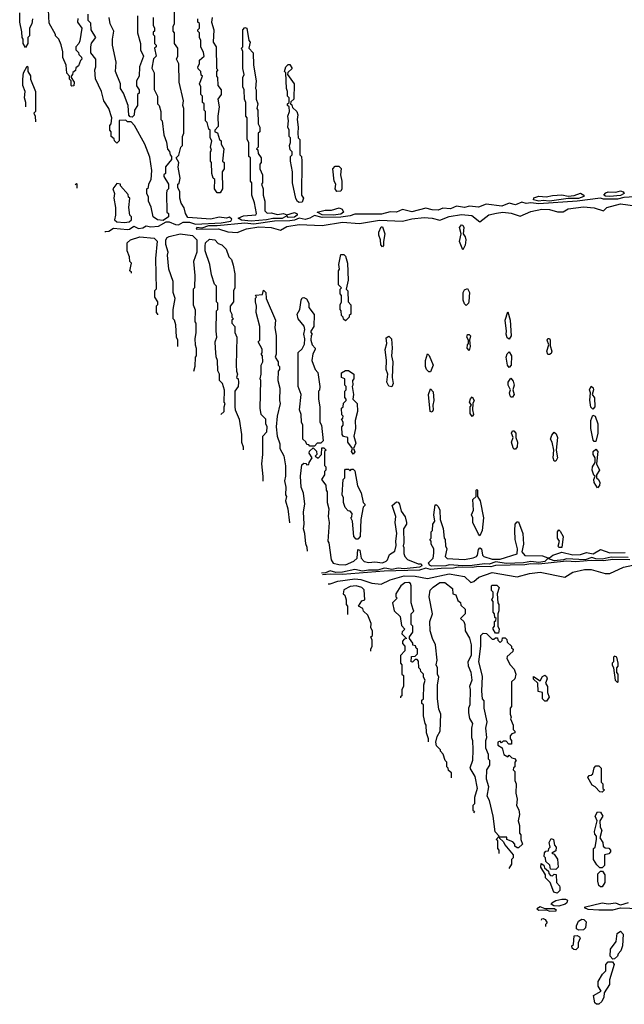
# Model space of a CAD drawing. Extents: x 2737310 to 2869991, y 870230 to 1012730.
# Tile 144 of 256: x 2756468 to 2760379, y 947268 to 953640. Entities that reach past the tile are written whole.
import ezdxf

# ---------------------------------------------------------------- set-up
doc = ezdxf.new("R2010")
doc.units = 0

msp = doc.modelspace()

# ---------------------------------------------------------------- linework, layer by layer
at = {"layer": '0CON02XD'}
for points in [[(2757018.7, 952268.8), (2757025, 952268.1), (2757045, 952271.1), (2757075, 952290), (2757165, 952282.5), (2757178.8, 952285), (2757205, 952303.8), (2757235, 952289.4), (2757265, 952292.9), (2757285, 952306.2), (2757315, 952298.6), (2757365, 952304.3), (2757415, 952332.5), (2757435, 952332.5), (2757475, 952314.3), (2757495, 952312.5), (2757525, 952328.8), (2757565, 952328.8), (2757605, 952316.5), (2757770, 952325), (2757832.5, 952335), (2757840, 952350), (2757825, 952361.2), (2757805, 952356.2), (2757758.3, 952361.7), (2757705, 952350), (2757555, 952360), (2757540, 952385), (2757531.7, 952421.7), (2757513, 952453), (2757502.5, 952485), (2757502.5, 952525), (2757490, 952555), (2757490, 952575), (2757498.8, 952581.2), (2757506.7, 952615), (2757492.5, 952685), (2757497.5, 952715), (2757480, 952745), (2757497, 952763), (2757510, 952815), (2757520, 952825), (2757520, 952885), (2757530, 952905), (2757530, 953065), (2757522.5, 953085), (2757527.5, 953115), (2757500, 953235), (2757497.5, 953355), (2757482.5, 953385), (2757490, 953405), (2757490, 953455), (2757470, 953485), (2757470, 953555), (2757460, 953565), (2757460, 953595), (2757470, 953615), (2757470, 953755)], [(2756550, 953645), (2756547, 953613), (2756530, 953585), (2756530, 953535), (2756520, 953525), (2756520, 953485), (2756505, 953460), (2756490, 953485), (2756490, 953515), (2756482.5, 953525), (2756481.7, 953561.7), (2756467.5, 953625), (2756467.5, 953685)], [(2756843, 953647), (2756842.5, 953625), (2756870, 953585), (2756857, 953503), (2756850, 953485), (2756830, 953465), (2756830, 953445), (2756848.3, 953428.3), (2756850, 953415), (2756868.3, 953398.3), (2756870, 953385), (2756860, 953375), (2756848.3, 953341.7), (2756831.7, 953328.3), (2756828.3, 953311.7), (2756811.7, 953298.3), (2756810, 953285), (2756800, 953275), (2756800, 953265), (2756820, 953235), (2756818.3, 953211.7), (2756805, 953210), (2756800, 953215), (2756800, 953245), (2756790, 953255), (2756790, 953275), (2756773, 953293), (2756767.5, 953345), (2756747.5, 953395), (2756747, 953433), (2756736.4, 953476.4), (2756720, 953515), (2756700, 953535), (2756700, 953545), (2756658.3, 953618.3), (2756653, 953703)], [(2757330, 953655), (2757330, 953605), (2757340, 953585), (2757340, 953565), (2757331.7, 953558.3), (2757330, 953545), (2757340, 953535), (2757340, 953485), (2757350, 953475), (2757350, 953465), (2757340, 953455), (2757350, 953405), (2757333, 953387), (2757323, 953327), (2757337.5, 953295), (2757338.3, 953188.3), (2757360, 953145), (2757360, 953095), (2757370, 953085), (2757380, 953045), (2757380, 952995), (2757390, 952985), (2757400, 952895), (2757417, 952847), (2757423, 952803), (2757437, 952787), (2757440, 952765), (2757450, 952755), (2757450, 952735), (2757411.7, 952688.3), (2757410, 952645), (2757400, 952635), (2757400, 952625), (2757430, 952575), (2757430, 952545), (2757420, 952535), (2757417.5, 952515), (2757420, 952395), (2757430, 952385), (2757430, 952365), (2757395, 952340), (2757360, 952345), (2757330, 952365), (2757317, 952427), (2757300, 952465), (2757301.7, 952491.7), (2757290, 952515), (2757290, 952545), (2757300, 952555), (2757303, 952577), (2757317.5, 952605), (2757322.5, 952665), (2757309.3, 952749.3), (2757277.5, 952835), (2757210, 952955), (2757188.3, 952978.3), (2757165, 952980), (2757155, 952990), (2757111.7, 952988.3), (2757110, 952855), (2757095, 952840), (2757080, 952855), (2757078.3, 952868.3), (2757060, 952885), (2757060, 952915), (2757050, 952925), (2757050, 952955), (2757060, 952965), (2757062.5, 953005), (2757043.3, 953065), (2757012.5, 953115), (2756997.5, 953175), (2756958.3, 953258.3), (2756952.5, 953315), (2756960, 953335), (2756960, 953385), (2756927.5, 953425), (2756926.7, 953465), (2756931.2, 953488.8), (2756960, 953525), (2756930, 953575), (2756927, 953617), (2756910, 953635), (2756910, 953675)], [(2757195, 953010), (2757181.7, 953011.7), (2757173, 953023), (2757170, 953085), (2757140, 953165), (2757120, 953195), (2757120, 953225), (2757087.5, 953305), (2757092.5, 953365), (2757067.5, 953475), (2757067.5, 953515), (2757077.5, 953565), (2757053.6, 953613.6), (2757046.7, 953655)], [(2757230, 953665), (2757230, 953555), (2757250, 953485), (2757250, 953445), (2757267.5, 953405), (2757242.5, 953335), (2757240, 953275), (2757222.5, 953245), (2757223, 953213), (2757240, 953185), (2757240, 953165), (2757230, 953155), (2757230, 953085), (2757210, 953055), (2757207, 953023), (2757195, 953010)], [(2757765, 952520), (2757745, 952520), (2757727.5, 952545), (2757730, 952605), (2757720, 952615), (2757710, 952645), (2757707.5, 952715), (2757702.5, 952725), (2757702.5, 952785), (2757707.5, 952795), (2757702.5, 952815), (2757710, 952855), (2757700, 952875), (2757700, 952925), (2757691.7, 952931.7), (2757680, 952975), (2757670, 952985), (2757670, 953045), (2757660, 953055), (2757660, 953095), (2757650, 953105), (2757650, 953145), (2757640, 953155), (2757640, 953205), (2757630, 953225), (2757650, 953275), (2757641.7, 953281.7), (2757640, 953305), (2757623, 953323), (2757620, 953335), (2757630, 953355), (2757631.7, 953378.3), (2757660, 953405), (2757657, 953427), (2757640, 953465), (2757640, 953505), (2757630, 953525), (2757630, 953555), (2757620, 953565), (2757620, 953575), (2757630, 953585), (2757630, 953615), (2757620, 953625), (2757620, 953645)], [(2757712.5, 953655), (2757707.5, 953625), (2757722.5, 953575), (2757720, 953495), (2757737.5, 953465), (2757740, 953325), (2757750, 953315), (2757740, 953305), (2757740, 953275), (2757747.5, 953265), (2757750, 953215), (2757770, 953185), (2757770, 953155), (2757750, 953125), (2757757.5, 953075), (2757750, 953015), (2757751.7, 952948.3), (2757730, 952925), (2757730, 952915), (2757747, 952907), (2757760, 952865), (2757770, 952855), (2757770, 952835), (2757787.5, 952805), (2757780, 952725), (2757790, 952715), (2757790, 952675), (2757777.5, 952655), (2757780, 952545), (2757765, 952520)], [(2757965, 952336.7), (2757902.4, 952342.4), (2757880, 952355), (2757915, 952371.4), (2757995, 952377.5), (2758000, 952385), (2757987.5, 952455), (2757970, 952505), (2757970, 952585), (2757960, 952595), (2757960, 952745), (2757950, 952755), (2757950, 952845), (2757940, 952865), (2757940, 953005), (2757930, 953015), (2757930, 953105), (2757922.5, 953125), (2757920, 953185), (2757910, 953205), (2757910, 953265), (2757920, 953285), (2757910, 953325), (2757910, 953435), (2757902.5, 953455), (2757910, 953465), (2757910, 953575), (2757925, 953590), (2757936.7, 953585), (2757950, 953505), (2757957.5, 953495), (2757950, 953455), (2757977.5, 953425), (2757980, 953345), (2757997.5, 953245), (2757992.5, 953195), (2757997.5, 953185), (2757997.5, 953125), (2758007.5, 953095), (2758002.5, 953065), (2758007.5, 953055), (2758010, 952965), (2758020, 952945), (2758020, 952915), (2758010, 952905), (2758010, 952815), (2758000, 952805), (2758008.3, 952798.3), (2758010, 952775), (2758030, 952745), (2758030, 952715), (2758020, 952705), (2758020, 952675), (2758037.5, 952635), (2758037.5, 952585), (2758032.5, 952575), (2758042.5, 952545), (2758042.5, 952505), (2758052.5, 952465), (2758053, 952403), (2758068.3, 952388.3), (2758095, 952390), (2758135, 952380), (2758175, 952386), (2758195, 952377.5), (2758245, 952392), (2758263.6, 952383.6), (2758262.5, 952375), (2758245, 952360.9), (2758205, 952360.8), (2758195, 952370), (2758165, 952353.8), (2758105, 952353.5), (2758065, 952343.9), (2757965, 952336.7)], [(2756507.5, 953075.3), (2756507.5, 953105), (2756497.5, 953135), (2756502.5, 953175), (2756487.5, 953215), (2756487.5, 953255), (2756493, 953297), (2756515, 953340), (2756520, 953335), (2756520, 953305), (2756537, 953277), (2756537.5, 953255), (2756570, 953175), (2756570, 953045), (2756560, 953035), (2756567.5, 953015), (2756569, 952978.2)], [(2758275, 952457.5), (2758265, 952462.5), (2758253, 952483), (2758232.5, 952585), (2758232.5, 952655), (2758220, 952725), (2758220, 952755), (2758230, 952765), (2758230, 952785), (2758218.3, 952798.3), (2758212.5, 952825), (2758220, 952845), (2758220, 952875), (2758210, 952885), (2758210, 952925), (2758202.5, 952945), (2758207.5, 952985), (2758202.5, 953015), (2758212.5, 953045), (2758210, 953075), (2758200, 953085), (2758200, 953095), (2758210, 953105), (2758210, 953135), (2758200, 953145), (2758200, 953175), (2758192.5, 953195), (2758190, 953295), (2758180, 953305), (2758190, 953335), (2758205, 953350), (2758215, 953350), (2758230, 953325), (2758201.7, 953298.3), (2758200, 953285), (2758242.5, 953225), (2758240, 953125), (2758221.7, 953108.3), (2758220, 953095), (2758228.3, 953088.3), (2758231.7, 953071.7), (2758260, 953045), (2758267.5, 953025), (2758262.5, 952995), (2758270, 952945), (2758267.5, 952905), (2758270, 952875), (2758280, 952865), (2758280, 952765), (2758290, 952755), (2758292.5, 952725), (2758290, 952505), (2758302.5, 952485), (2758295, 952460), (2758275, 952457.5)], [(2758518.3, 952528.3), (2758507.5, 952545), (2758512.5, 952575), (2758502.5, 952595), (2758492.5, 952675), (2758508.3, 952691.7), (2758531.7, 952691.7), (2758546.4, 952676.4), (2758542.5, 952635), (2758552.5, 952595), (2758552.5, 952545), (2758545, 952530), (2758518.3, 952528.3)], [(2756840, 952550.7), (2756840, 952575), (2756835, 952580), (2756827, 952571.3)], [(2757145, 952327.5), (2757175, 952332.5), (2757190, 952345), (2757190, 952365), (2757180, 952375), (2757172.5, 952425), (2757180, 952485), (2757171.7, 952491.7), (2757168.3, 952508.3), (2757120, 952565), (2757120, 952575), (2757095, 952580), (2757070, 952545), (2757080, 952515), (2757077.5, 952485), (2757087.5, 952425), (2757087.5, 952375), (2757080, 952345), (2757095, 952332.5), (2757145, 952327.5)], [(2760545, 952500.9), (2760375, 952489.5), (2760335, 952478.5), (2760245, 952478.5), (2760224.5, 952485.5), (2760075, 952465.4), (2759825, 952448.8), (2759775, 952454.4), (2759745, 952450), (2759715, 952458.1), (2759675, 952442.1), (2759635, 952453.3), (2759587.2, 952432.8), (2759485.9, 952445.9), (2759435, 952427.3), (2759376.7, 952433.3), (2759345, 952423.5), (2759293, 952433), (2759254, 952416), (2759205, 952419.5), (2759175, 952408.2), (2759135, 952408.8), (2759095, 952419.4), (2759005, 952395.9), (2758945, 952412.2), (2758905, 952394.5), (2758865, 952395.7), (2758807.9, 952382.1), (2758635, 952380.9), (2758605, 952370), (2758545, 952361.1), (2758425, 952359.6), (2758375, 952371.8), (2758345, 952354.4), (2758315, 952347.7), (2758275, 952356.5), (2758245, 952343.1), (2758215, 952338.5), (2758115, 952336.9), (2757982.9, 952317.1), (2757925, 952322.5), (2757745.6, 952305.6), (2757690, 952305), (2757645, 952290), (2757614.3, 952295.7), (2757610, 952285), (2757753, 952287), (2757815, 952267.5), (2757875, 952262.5), (2757933.9, 952286.1), (2758015, 952298.8), (2758095, 952296), (2758155, 952277.5), (2758195, 952302), (2758275, 952314.3), (2758425, 952308.8), (2758555, 952329.2), (2758665, 952321.2), (2758795, 952342.5), (2758945, 952336.7), (2759005, 952352), (2759085, 952360.8), (2759135, 952356), (2759185, 952342.5), (2759245, 952366), (2759325, 952378.6), (2759391.7, 952371.7), (2759445, 952332.5), (2759502.3, 952377.7), (2759552.5, 952387.5), (2759593.8, 952393.8), (2759647.7, 952387.7), (2759705, 952367.5), (2759775, 952398.8), (2759845, 952414.2), (2759895, 952411.2), (2759947, 952397), (2759983, 952397), (2760015, 952416), (2760115, 952429.2), (2760185, 952423.3), (2760245, 952402.5), (2760266.4, 952423.6), (2760355, 952448), (2760450, 952435)], [(2759825, 952464.6), (2759791.2, 952475), (2759793.1, 952486.9), (2759825, 952498.8), (2759874.1, 952494.1), (2759915, 952502.9), (2759975, 952505.6), (2760015, 952498.8), (2760055, 952502), (2760095, 952517.5), (2760117.5, 952505), (2760116.7, 952495), (2760082.7, 952482.7), (2760015, 952482.5), (2759895, 952465.5), (2759855, 952469.5), (2759825, 952464.6)], [(2760285, 952495.6), (2760258, 952498), (2760246.7, 952505), (2760260, 952520), (2760274.3, 952525.7), (2760325, 952524.2), (2760355, 952533.3), (2760372.5, 952525), (2760377.5, 952515), (2760355, 952502.5), (2760285, 952495.6)], [(2758495, 952374.6), (2758425, 952377.5), (2758392.5, 952395), (2758442.7, 952407.3), (2758485, 952406.2), (2758535, 952422.5), (2758553.8, 952413.8), (2758563.3, 952395), (2758545, 952381.1), (2758495, 952374.6)], [(2759335, 952150), (2759312, 952205), (2759322.5, 952255), (2759313.3, 952295), (2759325, 952312.5), (2759335, 952310), (2759341.2, 952295), (2759337.5, 952255), (2759350, 952235), (2759353.8, 952215), (2759349.3, 952180.7), (2759335, 952150)], [(2757490, 951525.1), (2757490, 951565), (2757482.5, 951585), (2757477.5, 951665), (2757470, 951695), (2757460, 951705), (2757460, 951765), (2757472.5, 951835), (2757460, 951875), (2757460, 951945), (2757432.5, 952025), (2757423.3, 952115), (2757427.5, 952135), (2757412.5, 952185), (2757412.5, 952215), (2757420.7, 952229.3), (2757435, 952237.5), (2757505, 952254), (2757585, 952243.3), (2757612.5, 952215), (2757612.5, 952135), (2757592.5, 952075), (2757600, 951985), (2757597.5, 951905), (2757590, 951895), (2757590, 951795), (2757601.7, 951761.7), (2757600, 951685), (2757607.5, 951675), (2757607.5, 951615), (2757600, 951575), (2757602.5, 951535), (2757610, 951515), (2757610, 951465), (2757602.5, 951455), (2757600, 951395), (2757592.2, 951363.9)], [(2758815, 952170), (2758803.6, 952183.6), (2758802.5, 952215), (2758790, 952245), (2758790, 952265), (2758805, 952300), (2758815, 952300), (2758830, 952255), (2758820, 952205), (2758821.7, 952178.3), (2758815, 952170)], [(2757190, 951998.5), (2757190, 952005), (2757179.7, 952014.8), (2757190, 952065), (2757180, 952075), (2757177.5, 952105), (2757162.5, 952145), (2757162.5, 952195), (2757184.1, 952215.9), (2757245, 952233.8), (2757336.4, 952226.4), (2757357, 952207), (2757346.7, 952095), (2757350, 951895), (2757340, 951885), (2757340, 951845), (2757360, 951815), (2757360, 951795), (2757350, 951785), (2757350.5, 951745.3), (2757360, 951735), (2757360, 951730.2)], [(2757769.3, 951084.5), (2757790, 951105), (2757790, 951135), (2757797.5, 951155), (2757790, 951165), (2757791.7, 951241.7), (2757780, 951285), (2757760, 951305), (2757760, 951345), (2757748.3, 951368.3), (2757747.5, 951435), (2757738.3, 951458.3), (2757733.3, 951515), (2757732.5, 951555), (2757742.5, 951585), (2757737.5, 951625), (2757740, 951755), (2757750, 951765), (2757750, 951805), (2757740, 951815), (2757740, 951915), (2757728.3, 951928.3), (2757708.3, 951988.3), (2757697.5, 952055), (2757667.5, 952145), (2757667.5, 952175), (2757670, 952195), (2757695, 952220), (2757730, 952215), (2757751.7, 952191.7), (2757775, 952182.5), (2757802.5, 952155), (2757820, 952105), (2757837, 952087), (2757848.3, 952051.7), (2757860, 951995), (2757860, 951905), (2757850, 951885), (2757850, 951815), (2757830, 951785), (2757830, 951755), (2757840, 951735), (2757840, 951715), (2757850, 951705), (2757840, 951695), (2757840, 951675), (2757860, 951655), (2757860, 951615), (2757872.5, 951585), (2757867.5, 951405), (2757870, 951365), (2757877.5, 951345), (2757870, 951325), (2757880, 951315), (2757882.5, 951295), (2757880, 951265), (2757860, 951235), (2757860, 951135), (2757862.5, 951115), (2757887.5, 951055), (2757902.5, 950955), (2757902.5, 950905), (2757912.5, 950875), (2757914.1, 950856)], [(2758575, 951690), (2758561.7, 951701.7), (2758560, 951715), (2758550, 951725), (2758547.5, 951755), (2758540, 951765), (2758540, 951795), (2758550, 951815), (2758550, 951855), (2758540, 951865), (2758540, 951895), (2758550, 951905), (2758530, 951925), (2758530, 952015), (2758537.5, 952025), (2758532.5, 952055), (2758545, 952120), (2758565, 952120), (2758575, 952110), (2758587.5, 952065), (2758593.3, 951955), (2758580, 951895), (2758590, 951885), (2758593, 951813), (2758610, 951795), (2758610, 951735), (2758600, 951725), (2758600, 951715), (2758575, 951690)], [(2758043.1, 950652.5), (2758043, 950683), (2758033.3, 950765), (2758040, 950825), (2758040, 950945), (2758067, 950973), (2758067.5, 951005), (2758060, 951025), (2758060, 951055), (2758030, 951085), (2758023.3, 951125), (2758027.5, 951305), (2758022.5, 951315), (2758030, 951345), (2758030, 951405), (2758040, 951425), (2758037.5, 951465), (2758030, 951475), (2758037, 951483), (2758037, 951507), (2758010, 951555), (2758020, 951565), (2758020, 951655), (2757997.5, 951745), (2758000, 951785), (2757992.5, 951815), (2757993.3, 951836.7), (2758000, 951845), (2757993, 951857), (2758038.3, 951861.7), (2758045, 951890), (2758060, 951875), (2758062.5, 951835), (2758122.5, 951695), (2758117.5, 951645), (2758127.5, 951595), (2758127.5, 951475), (2758120, 951455), (2758140, 951425), (2758140, 951405), (2758147.5, 951395), (2758147.5, 951375), (2758140, 951365), (2758137.5, 951305), (2758150, 951255), (2758147.5, 951175), (2758152.5, 951155), (2758132.5, 951075), (2758127.5, 951005), (2758132.5, 950945), (2758150, 950895), (2758150, 950865), (2758177, 950817), (2758187, 950753), (2758187.5, 950685), (2758180, 950655), (2758190, 950615), (2758187.5, 950565), (2758192.5, 950555), (2758187.5, 950525), (2758202.5, 950475), (2758213.5, 950383.7)], [(2759355, 951790), (2759345, 951800), (2759336.7, 951825), (2759336.7, 951875), (2759345, 951892.5), (2759365, 951900), (2759376.7, 951875), (2759373, 951817), (2759370, 951805), (2759355, 951790)], [(2758375, 950880), (2758345, 950880), (2758338.3, 950888.3), (2758325, 950890), (2758318.3, 950908.3), (2758300, 950925), (2758300, 951015), (2758290, 951035), (2758287.5, 951085), (2758277.5, 951115), (2758287.5, 951215), (2758270, 951265), (2758270, 951485), (2758295, 951510), (2758309.3, 951540.7), (2758312.5, 951575), (2758306.7, 951605), (2758312.5, 951635), (2758307, 951657), (2758270, 951705), (2758262.5, 951735), (2758280, 951765), (2758287.5, 951825), (2758295, 951840), (2758305, 951842.5), (2758323.3, 951833.3), (2758337.5, 951805), (2758338.3, 951778.3), (2758371.7, 951731.7), (2758370, 951655), (2758350, 951625), (2758350, 951615), (2758360, 951605), (2758353, 951597), (2758350, 951565), (2758360, 951535), (2758380, 951515), (2758380, 951505), (2758363, 951477), (2758357.5, 951435), (2758380, 951375), (2758397, 951357), (2758410, 951265), (2758407, 951243), (2758400, 951235), (2758400, 951185), (2758410, 951135), (2758410, 951035), (2758420, 951015), (2758430, 950915), (2758415, 950900), (2758391.7, 950898.3), (2758375, 950880)], [(2759635, 951572.5), (2759621.7, 951581.7), (2759613.8, 951605), (2759616.7, 951625), (2759608.8, 951695), (2759625, 951750), (2759641.2, 951695), (2759646.2, 951593.8), (2759635, 951572.5)], [(2758875, 951263.3), (2758855, 951267.5), (2758843.6, 951293.6), (2758850, 951345), (2758837.5, 951375), (2758840, 951435), (2758831.2, 951505), (2758842.5, 951545), (2758838.3, 951581.7), (2758855, 951592.5), (2758872.5, 951575), (2758877.5, 951515), (2758872.5, 951465), (2758882.5, 951425), (2758877.5, 951325), (2758883.8, 951285), (2758875, 951263.3)], [(2759375, 951500), (2759362.5, 951515), (2759363.6, 951536.4), (2759370, 951545), (2759370, 951565), (2759360, 951585), (2759365, 951602.5), (2759375, 951602.5), (2759383, 951593), (2759377.5, 951565), (2759382.5, 951525), (2759375, 951500)], [(2759895, 951472.5), (2759883.6, 951473.6), (2759876.7, 951495), (2759890, 951535), (2759880, 951565), (2759885, 951577.5), (2759895, 951577.5), (2759900, 951565), (2759898.3, 951528.3), (2759910, 951495), (2759905, 951480), (2759895, 951472.5)], [(2759635, 951390), (2759623, 951403), (2759613.8, 951455), (2759621.7, 951478.3), (2759635, 951490), (2759650, 951465), (2759647.5, 951405), (2759635, 951390)], [(2759125, 951360), (2759115, 951360), (2759100, 951375), (2759092.5, 951395), (2759092.5, 951435), (2759105, 951477.5), (2759117, 951467), (2759142.5, 951405), (2759125, 951360)], [(2758625, 950827.5), (2758613.3, 950845), (2758620, 950865), (2758590, 950905), (2758590, 950935), (2758561.7, 950941.7), (2758553.3, 950955), (2758552.5, 951005), (2758560, 951015), (2758560, 951035), (2758550, 951055), (2758558.3, 951061.7), (2758560, 951075), (2758552.5, 951082.5), (2758550, 951125), (2758560, 951135), (2758561.7, 951158.3), (2758580, 951175), (2758580, 951185), (2758570, 951195), (2758570, 951235), (2758580, 951245), (2758580, 951265), (2758570, 951275), (2758570, 951315), (2758550, 951325), (2758550, 951355), (2758575, 951370), (2758595, 951370), (2758630, 951345), (2758630, 951315), (2758620, 951305), (2758622.5, 951275), (2758617.5, 951265), (2758627.5, 951215), (2758622.5, 951185), (2758650, 951155), (2758652.5, 951105), (2758637.5, 951045), (2758640, 950995), (2758630, 950945), (2758641.7, 950898.3), (2758627.5, 950865), (2758636.1, 950843.9), (2758625, 950827.5)], [(2759655, 951197.5), (2759645, 951197.5), (2759640, 951205), (2759636.7, 951225), (2759642.5, 951245), (2759626.7, 951275), (2759626.7, 951295), (2759645, 951320), (2759660.7, 951300.7), (2759666.7, 951275), (2759657.5, 951245), (2759666.7, 951215), (2759655, 951197.5)], [(2759135, 951100), (2759123.6, 951103.6), (2759112.5, 951215), (2759125, 951250), (2759141.7, 951231.7), (2759146.7, 951175), (2759140, 951145), (2759142.5, 951115), (2759135, 951100)], [(2760175, 951120), (2760163, 951133), (2760157, 951177), (2760160, 951225), (2760153.3, 951245), (2760165, 951267.5), (2760177, 951257), (2760180, 951245), (2760170, 951215), (2760187, 951193), (2760187.5, 951135), (2760175, 951120)], [(2759395, 951072.5), (2759380.7, 951090.7), (2759382.5, 951135), (2759390, 951145), (2759377.5, 951165), (2759383, 951187), (2759395, 951200), (2759407.5, 951175), (2759400, 951155), (2759397.5, 951115), (2759402.5, 951085), (2759395, 951072.5)], [(2760195, 950910), (2760185, 950910), (2760178.3, 950918.3), (2760162.5, 950995), (2760162.5, 951045), (2760175, 951080), (2760190, 951075), (2760206.7, 951025), (2760206.7, 950965), (2760195, 950910)], [(2759675, 950860), (2759665, 950860), (2759659.3, 950869.3), (2759648.8, 950905), (2759660, 950935), (2759650, 950965), (2759655, 950980), (2759665, 950980), (2759677.5, 950965), (2759677.5, 950935), (2759688.8, 950905), (2759686.7, 950875), (2759675, 950860)], [(2759935, 950782.5), (2759925, 950782.5), (2759918.8, 950805), (2759922.5, 950855), (2759912.5, 950905), (2759902.5, 950925), (2759909.3, 950950.7), (2759925, 950970), (2759938.8, 950958.8), (2759946.2, 950935), (2759937.5, 950855), (2759946, 950805), (2759935, 950782.5)], [(2758330, 950199.7), (2758327.5, 950225), (2758318.3, 950248.3), (2758312.5, 950315), (2758303.3, 950345), (2758307.5, 950375), (2758303.3, 950455), (2758312.5, 950505), (2758302.5, 950575), (2758287.5, 950615), (2758283.3, 950685), (2758291.7, 950758.3), (2758305, 950770), (2758318.3, 950768.3), (2758325, 950760), (2758338.3, 950761.7), (2758340, 950775), (2758360, 950805), (2758340, 950835), (2758341.7, 950848.3), (2758365, 950870), (2758388.3, 950848.3), (2758390, 950825), (2758380, 950815), (2758398.3, 950801.7), (2758420, 950825), (2758421.7, 950868.3), (2758435, 950870), (2758450, 950855), (2758440, 950845), (2758440, 950755), (2758447, 950747), (2758447.5, 950725), (2758440, 950715), (2758440, 950695), (2758420, 950665), (2758447, 950627), (2758450, 950595), (2758457.5, 950585), (2758457.5, 950515), (2758467.5, 950475), (2758462.5, 950425), (2758470, 950385), (2758460, 950265), (2758467.5, 950255), (2758482.5, 950145), (2758495, 950122.5), (2758533, 950113), (2758575, 950112), (2758630, 950135), (2758650, 950155), (2758655, 950210), (2758667, 950207), (2758676.7, 950155), (2758695, 950133.8), (2758727, 950127), (2758765, 950130.8), (2758815, 950123.8), (2758837.5, 950135), (2758847.5, 950145), (2758860.7, 950179.3), (2758895, 950200), (2758903, 950237), (2758900, 950265), (2758906.7, 950315), (2758896.2, 950385), (2758900, 950425), (2758877.5, 950495), (2758905, 950520), (2758915, 950517.5), (2758924.1, 950504.1), (2758935, 950460), (2758961.7, 950421.7), (2758970, 950385), (2758970, 950375), (2758950, 950345), (2758952.5, 950255), (2758947.5, 950235), (2758953, 950223), (2758952.5, 950185), (2758960, 950165), (2758977, 950147), (2759045, 950118.8), (2759065, 950118.8), (2759070, 950105), (2759055, 950096.2), (2758955, 950086.7), (2758915, 950089.6), (2758875, 950081.8), (2758841.7, 950088.3), (2758825, 950091.1), (2758785, 950076.3), (2758725, 950077.5), (2758685, 950070.6), (2758635, 950081.9), (2758555, 950064), (2758512.8, 950062.8), (2758475, 950071.9), (2758445, 950060.3), (2758419.7, 950058.3)], [(2760205, 950610), (2760183.3, 950645), (2760182.5, 950665), (2760190, 950685), (2760181.7, 950691.7), (2760170, 950725), (2760172.5, 950745), (2760190, 950775), (2760190, 950805), (2760177.5, 950825), (2760177.5, 950845), (2760195, 950860), (2760207.5, 950845), (2760200, 950765), (2760218.8, 950725), (2760200, 950695), (2760200, 950675), (2760212.5, 950665), (2760220, 950645), (2760217.5, 950625), (2760205, 950610)], [(2758655, 950277.5), (2758645, 950277.5), (2758630, 950295), (2758620, 950395), (2758610, 950415), (2758617, 950423), (2758617.5, 950445), (2758605, 950460), (2758591.7, 950461.7), (2758573, 950483), (2758562.5, 950515), (2758562.5, 950545), (2758553.3, 950565), (2758560, 950665), (2758570, 950675), (2758570, 950725), (2758575, 950730), (2758595, 950730), (2758605, 950720), (2758615, 950730), (2758625, 950730), (2758635, 950720), (2758653.6, 950623.6), (2758677, 950577), (2758690, 950515), (2758700, 950505), (2758700, 950495), (2758690, 950485), (2758674.1, 950405.9), (2758670, 950295), (2758655, 950277.5)], [(2759445, 950300), (2759435, 950310), (2759400, 950385), (2759400, 950415), (2759390, 950435), (2759402.5, 950465), (2759400, 950535), (2759420, 950555), (2759420, 950595), (2759425, 950600), (2759430, 950595), (2759430, 950555), (2759446.1, 950526.1), (2759467.5, 950415), (2759460, 950335), (2759445, 950300)], [(2759132.6, 950102.6), (2759119.1, 950109.1), (2759111.2, 950125), (2759142.5, 950155), (2759147, 950187), (2759147.5, 950215), (2759130, 950245), (2759130, 950265), (2759120, 950275), (2759130, 950285), (2759130, 950325), (2759137.5, 950335), (2759140, 950375), (2759152.5, 950395), (2759147.5, 950435), (2759155, 950500), (2759165, 950500), (2759175, 950490), (2759186.4, 950466.4), (2759187.5, 950405), (2759206.4, 950346.4), (2759212.5, 950285), (2759220, 950275), (2759222.5, 950235), (2759230, 950215), (2759220, 950165), (2759233.6, 950153.6), (2759345, 950145.6), (2759402.1, 950157.9), (2759422.5, 950165), (2759430, 950175), (2759435, 950210), (2759445, 950222.5), (2759455.9, 950215.9), (2759461.2, 950175), (2759470, 950165), (2759525, 950148.6), (2759575, 950148), (2759685, 950183.3), (2759687.5, 950215), (2759673.3, 950275), (2759670, 950335), (2759672.5, 950375), (2759685, 950390), (2759695, 950390), (2759723.3, 950315), (2759726.7, 950245), (2759716.7, 950195), (2759735, 950172.9), (2759849.2, 950169.2), (2759885, 950156.7), (2759895, 950157.5), (2759915.5, 950174.5), (2759975, 950194), (2760046.1, 950176.1), (2760095, 950179.2), (2760135, 950192.5), (2760177, 950183), (2760225, 950210), (2760285, 950189.2), (2760385, 950190.6)], [(2759975, 950223.3), (2759955, 950223.3), (2759951.7, 950231.7), (2759960, 950265), (2759946.7, 950285), (2759946.7, 950305), (2759947.5, 950325), (2759955, 950337.5), (2759965, 950330), (2759983.3, 950295), (2759975, 950223.3)], [(2760415, 950144.3), (2760304, 950146), (2760245, 950138), (2760165, 950139.1), (2760065, 950130.9), (2760005, 950134.5), (2759825, 950115.8), (2759775, 950119.2), (2759735, 950111.5), (2759545, 950106.7), (2759515, 950099.4), (2759435, 950101.8), (2759395, 950094.5), (2759305, 950096.8), (2759275, 950090), (2759195, 950088.5), (2759125, 950082.2), (2759095, 950090), (2759055, 950076.4), (2758825, 950071.8), (2758555, 950048.5), (2758475, 950052.2), (2758427, 950046.7)], [(2760405, 950158.9), (2760295, 950161.8), (2760235, 950149.5), (2760195, 950150.4), (2760168.8, 950158.8), (2760125, 950144.7), (2760005, 950151.5), (2759985, 950143.5), (2759925, 950137.3), (2759885, 950152.5), (2759865.7, 950134.2), (2759825, 950127.1), (2759775, 950132.8), (2759726.3, 950123.7), (2759615, 950120.3), (2759547.7, 950132.3), (2759505, 950115.4), (2759475, 950119.2), (2759395, 950106.9), (2759335, 950105.4), (2759245, 950110.9), (2759225, 950104.6), (2759132.6, 950102.6)], [(2758463.6, 949989), (2758475, 949988.8), (2758525, 950006.2), (2758635, 950021.2), (2758675, 950016), (2758745, 949993.8), (2758805, 949986.7), (2758864.2, 950015.8), (2758955, 950040), (2759025, 950038), (2759105, 950024), (2759245, 950054), (2759345, 950036.2), (2759385, 949997.5), (2759405, 950003.3), (2759438.3, 950031.7), (2759525, 950061.2), (2759685, 950033.3), (2759765, 950056.2), (2759835, 950064), (2759995, 950032.5), (2760046.1, 950063.9), (2760122, 950082), (2760165, 950082), (2760255, 950056.7), (2760285, 950056.7), (2760374.2, 950095.8), (2760435, 950109.2)], [(2758739.3, 949554), (2758740, 949565), (2758747.5, 949585), (2758747.5, 949625), (2758740, 949645), (2758750, 949655), (2758750, 949685), (2758740, 949705), (2758741.7, 949731.7), (2758720, 949785), (2758691.7, 949811.7), (2758688.3, 949828.3), (2758660, 949845), (2758681.7, 949878.3), (2758700, 949885), (2758695, 949950), (2758680, 949965), (2758645, 949976.2), (2758605, 949972.5), (2758565, 949950), (2758560, 949925), (2758570, 949915), (2758580, 949885), (2758580, 949855), (2758587.5, 949845), (2758589, 949791.1)], [(2759111.4, 948966.9), (2759112.5, 948985), (2759100, 949025), (2759097.5, 949075), (2759090, 949085), (2759080, 949135), (2759080, 949205), (2759070, 949215), (2759070, 949235), (2759080, 949245), (2759082.5, 949335), (2759090, 949365), (2759080, 949385), (2759080, 949405), (2759061.7, 949421.7), (2759060, 949435), (2759050, 949445), (2759048.3, 949488.3), (2759038.3, 949498.3), (2759025, 949500), (2759008.3, 949481.7), (2759000, 949485), (2759001.7, 949518.3), (2759025, 949520), (2759040, 949535), (2759040, 949565), (2759031.7, 949571.7), (2759028.3, 949588.3), (2759011.7, 949591.7), (2759010, 949605), (2758990, 949635), (2758990, 949645), (2759010, 949675), (2759010, 949715), (2759000, 949725), (2759000, 949795), (2759017, 949813), (2759013, 949823), (2759000, 949865), (2759000, 949975), (2758995, 949990), (2758985, 949996.7), (2758960, 949995), (2758933.6, 949976.4), (2758900, 949925), (2758900, 949905), (2758910, 949895), (2758880, 949865), (2758890, 949815), (2758928.3, 949778.3), (2758938.3, 949718.3), (2758960, 949695), (2758941.7, 949678.3), (2758940, 949665), (2758970, 949635), (2758955, 949630), (2758943, 949617), (2758943, 949603), (2758960, 949585), (2758960, 949555), (2758930, 949525), (2758930, 949475), (2758940, 949465), (2758940, 949405), (2758950, 949395), (2758950, 949325), (2758940, 949305), (2758940, 949265), (2758931.7, 949258.3), (2758931.2, 949251.3)], [(2759260, 948732.4), (2759260, 948765), (2759241.7, 948781.7), (2759240, 948795), (2759230, 948805), (2759230, 948835), (2759220, 948845), (2759207, 948887), (2759190, 948905), (2759190, 948915), (2759165, 948940), (2759160, 948965), (2759168.3, 949001.7), (2759187.5, 949035), (2759192.5, 949145), (2759178.3, 949178.3), (2759170, 949245), (2759170, 949335), (2759180, 949385), (2759170, 949405), (2759170, 949445), (2759162.5, 949465), (2759167.5, 949495), (2759157.5, 949595), (2759137.5, 949635), (2759122.5, 949685), (2759120, 949745), (2759137.5, 949795), (2759117.5, 949905), (2759123, 949947), (2759141.7, 949968.3), (2759185, 949997.5), (2759217, 949997), (2759268.3, 949958.3), (2759270, 949925), (2759288.3, 949918.3), (2759301.7, 949881.7), (2759318.3, 949868.3), (2759321.7, 949851.7), (2759350, 949825), (2759350, 949795), (2759320, 949765), (2759340, 949745), (2759347.5, 949725), (2759350, 949685), (2759377, 949637), (2759387.5, 949595), (2759387.5, 949525), (2759367.5, 949485), (2759368.3, 949458.3), (2759386.4, 949416.4), (2759392.5, 949365), (2759377.5, 949325), (2759382.5, 949305), (2759380, 949205), (2759370, 949185), (2759370, 949155), (2759378.3, 949118.3), (2759397.5, 949085), (2759390, 949055), (2759390, 948995), (2759397.5, 948975), (2759400, 948915), (2759397.5, 948845), (2759380, 948795), (2759411.7, 948741.7), (2759427.5, 948665), (2759410, 948605), (2759410, 948565), (2759400, 948555), (2759400, 948525), (2759410, 948515), (2759402.5, 948507.5)], [(2759565, 949670), (2759545, 949670), (2759530, 949695), (2759530, 949705), (2759540, 949715), (2759540, 949745), (2759548.3, 949751.7), (2759550, 949765), (2759541.7, 949771.7), (2759540, 949795), (2759530, 949805), (2759530, 949875), (2759522.5, 949885), (2759530, 949905), (2759530, 949935), (2759520, 949945), (2759520, 949975), (2759525, 949980), (2759555, 949980), (2759570, 949965), (2759557.5, 949925), (2759560, 949865), (2759567.5, 949855), (2759567.5, 949815), (2759560, 949795), (2759560, 949715), (2759570, 949695), (2759565, 949670)], [(2759570, 948243.3), (2759570, 948265), (2759560, 948275), (2759560, 948325), (2759550, 948335), (2759570, 948355), (2759543, 948383), (2759530, 948485), (2759507, 948587), (2759492.5, 948615), (2759502.5, 948675), (2759487.5, 948725), (2759490, 948785), (2759510, 948815), (2759510, 948845), (2759500, 948855), (2759500, 948885), (2759482.5, 948925), (2759482.5, 948975), (2759490, 948995), (2759482.5, 949055), (2759492.5, 949095), (2759472.5, 949185), (2759471.7, 949231.7), (2759462.5, 949245), (2759457.5, 949295), (2759461.7, 949391.7), (2759437.5, 949485), (2759450, 949585), (2759450, 949655), (2759465, 949670), (2759488.3, 949668.3), (2759525, 949630), (2759535, 949630), (2759545, 949640), (2759558.3, 949638.3), (2759560, 949625), (2759575, 949610), (2759588.3, 949621.7), (2759591.7, 949638.3), (2759608.3, 949638.3), (2759618.3, 949628.3), (2759621.7, 949611.7), (2759650, 949585), (2759650, 949575), (2759660, 949565), (2759658.3, 949551.7), (2759621.7, 949518.3), (2759620, 949505), (2759640, 949465), (2759667, 949437), (2759677.5, 949405), (2759670, 949375), (2759650, 949355), (2759650, 949195), (2759640, 949185), (2759640, 949145), (2759647.5, 949125), (2759642.5, 949115), (2759660, 949075), (2759660, 949045), (2759670, 949035), (2759670, 949025), (2759651.7, 949018.3), (2759640, 949005), (2759640, 948985), (2759650, 948975), (2759648.3, 948951.7), (2759631.7, 948951.7), (2759615, 948970), (2759595, 948970), (2759585, 948960), (2759575, 948970), (2759560, 948965), (2759560, 948945), (2759588.3, 948928.3), (2759600, 948885), (2759625, 948870), (2759635, 948880), (2759651.7, 948861.7), (2759668.3, 948858.3), (2759680, 948845), (2759670, 948835), (2759670, 948805), (2759661.7, 948798.3), (2759660, 948785), (2759670, 948775), (2759670, 948715), (2759680, 948695), (2759677.5, 948635), (2759686.7, 948595), (2759682.5, 948555), (2759696.4, 948526.4), (2759700, 948495), (2759692.5, 948455), (2759700, 948425), (2759700, 948375), (2759710, 948365), (2759710, 948335), (2759720, 948305), (2759695, 948280), (2759685, 948280), (2759671.7, 948291.7), (2759670, 948305), (2759658.3, 948318.3), (2759620, 948335), (2759618.3, 948348.3), (2759570, 948350), (2759570, 948345), (2759598.3, 948318.3), (2759605, 948300), (2759660, 948235), (2759660, 948215), (2759650, 948205), (2759650, 948175), (2759631.2, 948146.8)], [(2760335, 949350), (2760340, 949355), (2760340, 949405), (2760330, 949415), (2760330, 949445), (2760340, 949455), (2760340, 949475), (2760330, 949515), (2760315, 949520), (2760310, 949515), (2760310, 949485), (2760300, 949475), (2760300, 949465), (2760310, 949445), (2760320, 949365), (2760335, 949350)], [(2759875, 949230), (2759865, 949230), (2759850, 949245), (2759850, 949285), (2759821.7, 949291.7), (2759820, 949345), (2759791.7, 949371.7), (2759791.7, 949388.3), (2759835, 949360), (2759850.7, 949389.3), (2759865, 949397.5), (2759875, 949390), (2759880, 949375), (2759870, 949345), (2759882.5, 949325), (2759882.5, 949285), (2759892.5, 949255), (2759875, 949230)], [(2760235, 948640), (2760221.7, 948641.7), (2760190, 948675), (2760170, 948685), (2760142.5, 948735), (2760151.7, 948748.3), (2760165, 948750), (2760175, 948760), (2760183, 948797), (2760195, 948810), (2760215, 948810), (2760230, 948795), (2760230, 948705), (2760240, 948695), (2760240, 948665), (2760250, 948655), (2760235, 948640)], [(2760235, 948150), (2760221.7, 948151.7), (2760200.7, 948170.7), (2760180, 948205), (2760180, 948275), (2760190, 948285), (2760200, 948335), (2760200, 948355), (2760188.3, 948368.3), (2760186.7, 948385), (2760202.5, 948455), (2760190, 948485), (2760205, 948512.5), (2760225, 948510), (2760240, 948485), (2760220, 948455), (2760222.5, 948415), (2760232.5, 948395), (2760220, 948345), (2760240, 948315), (2760241.7, 948291.7), (2760255, 948280), (2760278.3, 948278.3), (2760290, 948265), (2760290, 948255), (2760278.3, 948241.7), (2760250, 948235), (2760250, 948165), (2760235, 948150)], [(2759935, 948140), (2759901.7, 948141.7), (2759897, 948167), (2759871.7, 948191.7), (2759870, 948215), (2759860, 948225), (2759861.7, 948248.3), (2759871.7, 948258.3), (2759888.3, 948261.7), (2759890, 948275), (2759900, 948285), (2759892.5, 948315), (2759905, 948340), (2759920, 948335), (2759928.3, 948298.3), (2759937.5, 948285), (2759935, 948260), (2759910, 948245), (2759925, 948240), (2759946.1, 948206.1), (2759950, 948155), (2759935, 948140)], [(2759945, 947987.5), (2759923.9, 947993.9), (2759900, 948055), (2759870, 948085), (2759870, 948105), (2759840, 948155), (2759841.7, 948178.3), (2759858.3, 948168.3), (2759861.7, 948151.7), (2759888.3, 948128.3), (2759890, 948115), (2759901.7, 948101.7), (2759915, 948100), (2759925, 948110), (2759938.3, 948108.3), (2759940, 948055), (2759960, 948035), (2759962.5, 948025), (2759962.5, 948005), (2759945, 947987.5)], [(2760235, 948027.5), (2760225, 948027.5), (2760215, 948037.5), (2760207.5, 948065), (2760208.3, 948111.7), (2760225, 948130), (2760238.3, 948128.3), (2760252.5, 948105), (2760253.3, 948055), (2760235, 948027.5)], [(2759955, 947903.6), (2759923.8, 947905), (2759906.7, 947915), (2759910, 947925), (2759935, 947940), (2759975, 947948), (2759998.6, 947948.6), (2760011.2, 947941.2), (2760008, 947925), (2759996, 947915), (2759955, 947903.6)], [(2760405, 947923.8), (2760355, 947910), (2760325, 947922.5), (2760275, 947915.7), (2760235, 947921.4), (2760120, 947895), (2760143.9, 947883.9), (2760215, 947880), (2760305, 947880), (2760355, 947891.2), (2760535, 947886.2)], [(2759895, 947870), (2759935, 947872.5), (2759940, 947875), (2759927.5, 947885), (2759866.4, 947886.4), (2759835, 947898.8), (2759812.5, 947885), (2759827, 947877), (2759875, 947880), (2759895, 947870)], [(2759843.2, 947812.3), (2759845, 947820), (2759855, 947822.5), (2759866.4, 947816.4), (2759880, 947795), (2759870, 947785), (2759870, 947770)], [(2760085, 947747.5), (2760070, 947755), (2760070, 947775), (2760082.5, 947805), (2760105, 947817.5), (2760117, 947817), (2760131.7, 947801.7), (2760127, 947763), (2760115, 947750), (2760085, 947747.5)], [(2760305, 947560), (2760288.3, 947578.3), (2760290, 947625), (2760327, 947673), (2760332.5, 947725), (2760355, 947740), (2760371.7, 947721.7), (2760367.5, 947645), (2760357, 947613), (2760340, 947595), (2760335, 947580), (2760315, 947562.5), (2760305, 947560)], [(2760065, 947620), (2760051.7, 947621.7), (2760041.7, 947631.7), (2760040, 947645), (2760050, 947655), (2760055, 947710), (2760075, 947712.5), (2760090, 947705), (2760092.5, 947695), (2760080, 947665), (2760080, 947635), (2760065, 947620)], [(2760215, 947267.5), (2760198.3, 947268.3), (2760187.5, 947277.5), (2760180, 947325), (2760228.3, 947351.7), (2760210, 947385), (2760210, 947415), (2760237, 947463), (2760260, 947485), (2760260, 947525), (2760275, 947542.5), (2760301.7, 947541.7), (2760312.5, 947525), (2760282.5, 947425), (2760282.5, 947395), (2760248.3, 947341.7), (2760247, 947313), (2760233.6, 947286.4), (2760215, 947267.5)]]:
    msp.add_lwpolyline(points, dxfattribs=at)

doc.saveas('drawing.dxf')
